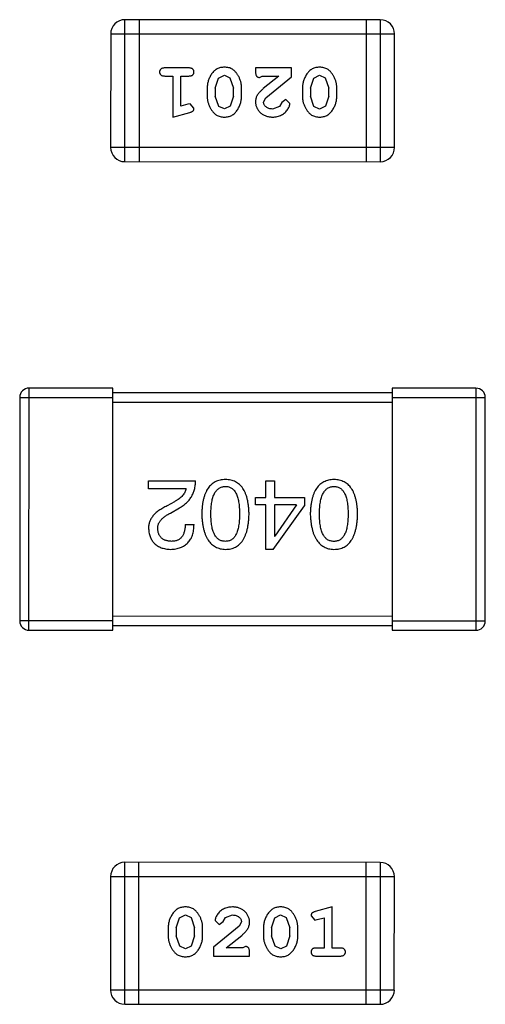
# Model space of a CAD drawing. Header units: inches. Extents: x -29 to 164, y -51 to 83.
# Tile 63 of 164: x 116.46 to 117.46, y -0.74 to 1.38. Entities that reach past the tile are written whole.
import ezdxf

# ---------------------------------------------------------------- set-up
doc = ezdxf.new("R2010")
doc.units = ezdxf.units.IN
doc.header["$LTSCALE"] = 1.21
doc.header["$MEASUREMENT"] = 0
doc.layers.get('0').update_dxf_attribs({"linetype": 'CONTINUOUS'})

msp = doc.modelspace()

# ---------------------------------------------------------------- linework, layer by layer
at = {"color": 7, "linetype": 'Continuous'}
for p, q in [((116.6846, 1.0707), (116.6847, 1.3755)), ((117.2333, 1.3754), (116.6847, 1.3755)), ((116.7152, 1.3755), (116.7151, 1.0707)), ((117.2028, 1.3754), (117.2028, 1.0706)), ((117.2333, 1.3754), (117.2333, 1.0706)), ((116.6542, 1.3451), (116.6541, 1.1012)), ((116.6542, 1.3451), (117.2638, 1.3449)), ((117.2637, 1.1011), (117.2638, 1.3449)), ((116.8221, 1.2719), (116.7702, 1.2719)), ((116.9653, 1.2719), (116.9653, 1.264)), ((117.0424, 1.2718), (116.9653, 1.2719)), ((117.0423, 1.253), (117.0424, 1.2718)), ((116.7702, 1.2546), (116.7875, 1.2546)), ((116.7875, 1.2546), (116.7875, 1.1665)), ((116.8048, 1.1896), (116.8048, 1.2546)), ((116.8048, 1.2546), (116.8221, 1.2546)), ((116.8787, 1.2286), (116.886, 1.2503)), ((116.886, 1.2503), (116.8983, 1.2561)), ((116.8983, 1.2561), (116.9104, 1.2508)), ((116.9104, 1.2508), (116.9181, 1.2286)), ((116.9739, 1.2514), (116.9794, 1.2545)), ((116.9794, 1.2545), (117.0156, 1.2545)), ((117.0156, 1.2545), (116.982, 1.2275)), ((116.9873, 1.208), (117.0423, 1.253)), ((117.0832, 1.2285), (117.0905, 1.2503)), ((117.0905, 1.2503), (117.1028, 1.2561)), ((117.1028, 1.2561), (117.1149, 1.2508)), ((117.1149, 1.2508), (117.1226, 1.2285)), ((116.8614, 1.2288), (116.8614, 1.2111)), ((116.8787, 1.2286), (116.8787, 1.2114)), ((116.9181, 1.2113), (116.9181, 1.2286)), ((116.9354, 1.2111), (116.9354, 1.2288)), ((117.0659, 1.2288), (117.0659, 1.211)), ((117.0832, 1.2285), (117.0832, 1.2113)), ((117.1226, 1.2113), (117.1226, 1.2285)), ((117.1399, 1.211), (117.1399, 1.2288)), ((116.8863, 1.1891), (116.8787, 1.2114)), ((116.9181, 1.2113), (116.9108, 1.1896)), ((116.9826, 1.1983), (116.9873, 1.208)), ((117.0908, 1.189), (117.0832, 1.2113)), ((117.1226, 1.2113), (117.1153, 1.1895)), ((116.8198, 1.1938), (116.8048, 1.1896)), ((116.8252, 1.1948), (116.8198, 1.1938)), ((116.8331, 1.1855), (116.8252, 1.1948)), ((116.8984, 1.1838), (116.8863, 1.1891)), ((116.9108, 1.1896), (116.8984, 1.1838)), ((117.0169, 1.1891), (117.002, 1.1837)), ((117.0219, 1.1976), (117.0169, 1.1891)), ((117.0304, 1.2042), (117.0219, 1.1976)), ((117.0392, 1.1958), (117.0304, 1.2042)), ((117.1029, 1.1837), (117.0908, 1.189)), ((117.1153, 1.1895), (117.1029, 1.1837)), ((116.7875, 1.1665), (116.8241, 1.1764)), ((117.2637, 1.1011), (116.6541, 1.1012)), ((116.6846, 1.0707), (117.2333, 1.0706)), ((116.4787, 0.0643), (116.4788, 0.5843)), ((116.6588, 0.5842), (116.4788, 0.5843)), ((116.6587, 0.0642), (116.6588, 0.5842)), ((117.2588, 0.5741), (116.6588, 0.5742)), ((117.2588, 0.5841), (117.2587, 0.0641)), ((117.4388, 0.5841), (117.2588, 0.5841)), ((117.4388, 0.5841), (117.4387, 0.0641)), ((116.4588, 0.5643), (116.4587, 0.0843)), ((116.4588, 0.5643), (116.6588, 0.5642)), ((116.6588, 0.5542), (117.2588, 0.5541)), ((117.2588, 0.5641), (117.4588, 0.5641)), ((117.4587, 0.0841), (117.4588, 0.5641)), ((116.7357, 0.3683), (116.7357, 0.3855)), ((116.7357, 0.3855), (116.8365, 0.3855)), ((116.9877, 0.3494), (116.9877, 0.3854)), ((116.9877, 0.3854), (117.0057, 0.3854)), ((117.0057, 0.3854), (117.0057, 0.3494)), ((116.816, 0.3683), (116.7357, 0.3683)), ((116.7914, 0.3404), (116.7758, 0.3314)), ((116.9655, 0.3338), (116.9655, 0.3494)), ((116.9655, 0.3494), (116.9877, 0.3494)), ((117.0057, 0.3494), (117.0704, 0.3494)), ((117.0704, 0.3494), (117.0704, 0.3313)), ((116.7824, 0.3158), (116.802, 0.3273)), ((116.9876, 0.3338), (116.9655, 0.3338)), ((116.9876, 0.2379), (116.9876, 0.3338)), ((117.0032, 0.2379), (117.0704, 0.3313)), ((117.0057, 0.3338), (117.0057, 0.2666)), ((117.0532, 0.3338), (117.0057, 0.3338)), ((117.0532, 0.3338), (117.0065, 0.2666)), ((116.8143, 0.2912), (116.8332, 0.2912)), ((117.0057, 0.2666), (117.0065, 0.2666)), ((117.0032, 0.2379), (116.9876, 0.2379)), ((117.2587, 0.0941), (116.6587, 0.0942)), ((116.6587, 0.0842), (116.4587, 0.0843)), ((116.4787, 0.0643), (116.6587, 0.0642)), ((116.6587, 0.0742), (117.2587, 0.0741)), ((117.4587, 0.0841), (117.2587, 0.0841)), ((117.2587, 0.0641), (117.4387, 0.0641)), ((116.6843, -0.739), (116.6844, -0.4342)), ((117.233, -0.4343), (116.6844, -0.4342)), ((116.7148, -0.739), (116.7149, -0.4342)), ((117.2025, -0.4343), (117.2025, -0.7391)), ((117.233, -0.4343), (117.2329, -0.7391)), ((116.6539, -0.4647), (116.6538, -0.7085)), ((116.6539, -0.4647), (117.2635, -0.4648)), ((117.2634, -0.7087), (117.2635, -0.4648)), ((116.8023, -0.5531), (116.8147, -0.5473)), ((116.8147, -0.5473), (116.8268, -0.5526)), ((116.9007, -0.5527), (116.9156, -0.5473)), ((117.0068, -0.5531), (117.0192, -0.5473)), ((117.0192, -0.5473), (117.0313, -0.5526)), ((117.0845, -0.5491), (117.0924, -0.5584)), ((117.1301, -0.5301), (117.0936, -0.5399)), ((117.1301, -0.6182), (117.1301, -0.5301)), ((116.7951, -0.5749), (116.8023, -0.5531)), ((116.8268, -0.5526), (116.8344, -0.5749)), ((116.8784, -0.5593), (116.8873, -0.5678)), ((116.8873, -0.5678), (116.8957, -0.5612)), ((116.8957, -0.5612), (116.9007, -0.5527)), ((116.9351, -0.5619), (116.9303, -0.5716)), ((116.9996, -0.5749), (117.0068, -0.5531)), ((117.0313, -0.5526), (117.0389, -0.5749)), ((117.0924, -0.5584), (117.0978, -0.5573)), ((117.0978, -0.5573), (117.1128, -0.5532)), ((117.1128, -0.5532), (117.1128, -0.6182)), ((116.7777, -0.5746), (116.7777, -0.5924)), ((116.7951, -0.5749), (116.795, -0.5921)), ((116.8027, -0.6144), (116.795, -0.5921)), ((116.8344, -0.5921), (116.8271, -0.6139)), ((116.8344, -0.5921), (116.8344, -0.5749)), ((116.8517, -0.5924), (116.8517, -0.5746)), ((116.9303, -0.5716), (116.8753, -0.6165)), ((116.902, -0.6181), (116.9356, -0.5911)), ((116.9823, -0.5747), (116.9823, -0.5924)), ((116.9996, -0.5749), (116.9996, -0.5921)), ((117.0389, -0.5921), (117.0389, -0.5749)), ((117.0562, -0.5924), (117.0562, -0.5747)), ((117.0072, -0.6144), (116.9996, -0.5921)), ((117.0389, -0.5921), (117.0316, -0.6139)), ((116.8148, -0.6197), (116.8027, -0.6144)), ((116.8271, -0.6139), (116.8148, -0.6197)), ((116.8753, -0.6165), (116.8753, -0.6354)), ((116.9382, -0.6181), (116.902, -0.6181)), ((116.9437, -0.615), (116.9382, -0.6181)), ((116.9524, -0.6354), (116.9524, -0.6276)), ((117.0193, -0.6197), (117.0072, -0.6144)), ((117.0316, -0.6139), (117.0193, -0.6197)), ((117.1128, -0.6182), (117.0955, -0.6182)), ((117.1474, -0.6182), (117.1301, -0.6182)), ((116.8753, -0.6354), (116.9524, -0.6354)), ((117.0955, -0.6355), (117.1474, -0.6355)), ((117.2634, -0.7087), (116.6538, -0.7085)), ((116.6843, -0.739), (117.2329, -0.7391))]:
    msp.add_line(p, q, dxfattribs=at)
for centre, radius, start, end in [((116.6847, 1.3451), 0.0305, 89.988, 179.988), ((117.2333, 1.3449), 0.0305, 359.988, 89.988), ((116.6846, 1.1012), 0.0305, 179.988, 269.988), ((117.2333, 1.1011), 0.0305, 269.988, 359.988), ((116.4788, 0.5643), 0.02, 89.988, 179.988), ((117.4388, 0.5641), 0.02, 359.988, 89.988), ((116.4787, 0.0843), 0.02, 179.988, 269.988), ((117.4387, 0.0841), 0.02, 269.988, 359.988), ((116.6844, -0.4647), 0.0305, 89.988, 179.988), ((117.233, -0.4648), 0.0305, 359.988, 89.988), ((116.6843, -0.7085), 0.0305, 179.988, 269.988), ((117.233, -0.7086), 0.0305, 269.988, 359.988)]:
    msp.add_arc(centre, radius, start, end, dxfattribs=at)
for points, knots in [([(116.7702, 1.2719), (116.7693, 1.2719), (116.7676, 1.2718), (116.7653, 1.2714), (116.7633, 1.2707), (116.7618, 1.2696), (116.7606, 1.2682), (116.7598, 1.2667), (116.7593, 1.265), (116.7592, 1.2639), (116.7592, 1.2632)], [0, 0, 0, 0, 0.169012, 0.317488, 0.445429, 0.560977, 0.67065, 0.776666, 0.88492, 1, 1, 1, 1]), ([(116.8331, 1.2632), (116.8331, 1.2638), (116.833, 1.265), (116.8325, 1.2667), (116.8317, 1.2682), (116.8305, 1.2696), (116.829, 1.2706), (116.827, 1.2714), (116.8247, 1.2718), (116.823, 1.2719), (116.8221, 1.2719)], [0, 0, 0, 0, 0.115051, 0.223278, 0.329269, 0.437893, 0.554681, 0.682591, 0.83103, 1, 1, 1, 1]), ([(116.8983, 1.2734), (116.8969, 1.2734), (116.8941, 1.2733), (116.89, 1.2726), (116.8861, 1.2715), (116.8826, 1.2699), (116.8792, 1.2679), (116.8762, 1.2654), (116.8734, 1.2624), (116.8709, 1.259), (116.8687, 1.2554), (116.8668, 1.2518), (116.8651, 1.248), (116.8638, 1.2443), (116.8627, 1.2405), (116.862, 1.2366), (116.8615, 1.2327), (116.8615, 1.2301), (116.8614, 1.2288)], [0, 0, 0, 0, 0.067217, 0.131051, 0.19272, 0.252824, 0.312745, 0.373449, 0.436041, 0.501494, 0.567761, 0.632087, 0.695096, 0.757109, 0.817993, 0.878657, 0.939311, 1, 1, 1, 1]), ([(116.9354, 1.2288), (116.9353, 1.2299), (116.9353, 1.232), (116.935, 1.2352), (116.9345, 1.2383), (116.9338, 1.2414), (116.933, 1.2445), (116.9318, 1.2475), (116.9306, 1.2504), (116.9291, 1.2533), (116.9275, 1.256), (116.9259, 1.2586), (116.9242, 1.2609), (116.9226, 1.263), (116.9209, 1.2649), (116.9192, 1.2665), (116.9175, 1.268), (116.9151, 1.2695), (116.9119, 1.2712), (116.9077, 1.2725), (116.9032, 1.2733), (116.9, 1.2734), (116.8983, 1.2734)], [0, 0, 0, 0, 0.049886, 0.09882, 0.148132, 0.19689, 0.246038, 0.295176, 0.345305, 0.395692, 0.445312, 0.491875, 0.535813, 0.577009, 0.616081, 0.652689, 0.687585, 0.720206, 0.785062, 0.85223, 0.923759, 1, 1, 1, 1]), ([(117.1028, 1.2734), (117.1014, 1.2734), (117.0986, 1.2733), (117.0945, 1.2726), (117.0907, 1.2715), (117.0871, 1.2699), (117.0837, 1.2678), (117.0807, 1.2653), (117.0779, 1.2624), (117.0755, 1.259), (117.0733, 1.2554), (117.0713, 1.2517), (117.0696, 1.248), (117.0683, 1.2442), (117.0673, 1.2404), (117.0665, 1.2366), (117.066, 1.2327), (117.066, 1.2301), (117.0659, 1.2288)], [0, 0, 0, 0, 0.067217, 0.131051, 0.19272, 0.252824, 0.312745, 0.373449, 0.436041, 0.501494, 0.567761, 0.632087, 0.695096, 0.757109, 0.817993, 0.878657, 0.939311, 1, 1, 1, 1]), ([(117.1399, 1.2288), (117.1399, 1.2299), (117.1398, 1.232), (117.1395, 1.2352), (117.139, 1.2383), (117.1383, 1.2414), (117.1375, 1.2444), (117.1363, 1.2474), (117.1351, 1.2504), (117.1336, 1.2533), (117.132, 1.256), (117.1304, 1.2585), (117.1287, 1.2608), (117.1271, 1.263), (117.1254, 1.2648), (117.1237, 1.2665), (117.122, 1.2679), (117.1196, 1.2695), (117.1164, 1.2711), (117.1122, 1.2724), (117.1077, 1.2733), (117.1045, 1.2734), (117.1028, 1.2734)], [0, 0, 0, 0, 0.049886, 0.09882, 0.148132, 0.19689, 0.246038, 0.295176, 0.345305, 0.395692, 0.445312, 0.491875, 0.535813, 0.577009, 0.616081, 0.652689, 0.687585, 0.720206, 0.785062, 0.85223, 0.923759, 1, 1, 1, 1]), ([(116.7592, 1.2632), (116.7592, 1.2626), (116.7593, 1.2615), (116.7598, 1.2598), (116.7606, 1.2583), (116.7618, 1.257), (116.7633, 1.2559), (116.7653, 1.2551), (116.7676, 1.2547), (116.7693, 1.2546), (116.7702, 1.2546)], [0, 0, 0, 0, 0.11517, 0.223509, 0.328254, 0.438012, 0.553651, 0.682263, 0.830856, 1, 1, 1, 1]), ([(116.8221, 1.2546), (116.823, 1.2546), (116.8247, 1.2546), (116.827, 1.2551), (116.829, 1.2559), (116.8305, 1.2569), (116.8317, 1.2583), (116.8325, 1.2598), (116.833, 1.2614), (116.8331, 1.2626), (116.8331, 1.2632)], [0, 0, 0, 0, 0.169102, 0.317658, 0.446239, 0.563118, 0.671828, 0.776546, 0.884858, 1, 1, 1, 1]), ([(116.9653, 1.264), (116.9653, 1.2629), (116.9653, 1.2609), (116.9658, 1.2582), (116.9664, 1.256), (116.9675, 1.2543), (116.9688, 1.253), (116.9703, 1.2521), (116.9721, 1.2515), (116.9733, 1.2514), (116.9739, 1.2514)], [0, 0, 0, 0, 0.1844, 0.34094, 0.473574, 0.586824, 0.690029, 0.789175, 0.890445, 1, 1, 1, 1]), ([(116.982, 1.2275), (116.9811, 1.2267), (116.9794, 1.2252), (116.9771, 1.223), (116.975, 1.2209), (116.9731, 1.2189), (116.9715, 1.2171), (116.9701, 1.2153), (116.969, 1.2137), (116.9679, 1.2116), (116.9668, 1.209), (116.9659, 1.2059), (116.9653, 1.2026), (116.9653, 1.2004), (116.9653, 1.1992)], [0, 0, 0, 0, 0.103002, 0.197728, 0.285279, 0.365235, 0.437224, 0.502446, 0.560545, 0.611446, 0.707576, 0.80349, 0.900532, 1, 1, 1, 1]), ([(116.8614, 1.2111), (116.8614, 1.21), (116.8615, 1.2079), (116.8618, 1.2047), (116.8623, 1.2015), (116.863, 1.1984), (116.8639, 1.1954), (116.865, 1.1924), (116.8663, 1.1894), (116.8678, 1.1865), (116.8694, 1.1838), (116.871, 1.1812), (116.8727, 1.1789), (116.8744, 1.1768), (116.8761, 1.175), (116.8778, 1.1733), (116.8795, 1.1719), (116.8819, 1.1703), (116.8851, 1.1687), (116.8892, 1.1674), (116.8938, 1.1666), (116.8969, 1.1665), (116.8986, 1.1665)], [0, 0, 0, 0, 0.049855, 0.099516, 0.148482, 0.19758, 0.246804, 0.296268, 0.346517, 0.397047, 0.446826, 0.49336, 0.537801, 0.579207, 0.617974, 0.654833, 0.689171, 0.722088, 0.786392, 0.853518, 0.924186, 1, 1, 1, 1]), ([(116.8986, 1.1665), (116.9, 1.1665), (116.9028, 1.1666), (116.9069, 1.1673), (116.9107, 1.1684), (116.9143, 1.17), (116.9176, 1.1721), (116.9207, 1.1746), (116.9234, 1.1775), (116.9259, 1.1809), (116.9281, 1.1845), (116.93, 1.1882), (116.9317, 1.1919), (116.933, 1.1957), (116.9341, 1.1995), (116.9348, 1.2033), (116.9353, 1.2072), (116.9353, 1.2098), (116.9354, 1.2111)], [0, 0, 0, 0, 0.06692, 0.130834, 0.19258, 0.252759, 0.312631, 0.373411, 0.436359, 0.501894, 0.568244, 0.632472, 0.69556, 0.757163, 0.818592, 0.878885, 0.939235, 1, 1, 1, 1]), ([(117.0659, 1.211), (117.066, 1.21), (117.066, 1.2078), (117.0663, 1.2046), (117.0668, 1.2015), (117.0675, 1.1984), (117.0684, 1.1953), (117.0695, 1.1923), (117.0708, 1.1894), (117.0723, 1.1865), (117.0739, 1.1838), (117.0755, 1.1812), (117.0772, 1.1789), (117.0789, 1.1768), (117.0806, 1.1749), (117.0823, 1.1733), (117.084, 1.1718), (117.0864, 1.1703), (117.0896, 1.1687), (117.0937, 1.1674), (117.0983, 1.1666), (117.1014, 1.1665), (117.1031, 1.1664)], [0, 0, 0, 0, 0.049855, 0.099516, 0.148482, 0.19758, 0.246804, 0.296268, 0.346517, 0.397047, 0.446826, 0.49336, 0.537801, 0.579207, 0.617974, 0.654833, 0.689171, 0.722088, 0.786392, 0.853518, 0.924186, 1, 1, 1, 1]), ([(117.1031, 1.1664), (117.1045, 1.1665), (117.1073, 1.1665), (117.1114, 1.1672), (117.1152, 1.1684), (117.1188, 1.1699), (117.1221, 1.172), (117.1252, 1.1745), (117.128, 1.1775), (117.1304, 1.1809), (117.1326, 1.1845), (117.1345, 1.1882), (117.1362, 1.1919), (117.1375, 1.1956), (117.1386, 1.1994), (117.1393, 1.2033), (117.1398, 1.2071), (117.1398, 1.2097), (117.1399, 1.211)], [0, 0, 0, 0, 0.06692, 0.130834, 0.19258, 0.252759, 0.312631, 0.373411, 0.436359, 0.501894, 0.568244, 0.632472, 0.69556, 0.757163, 0.818592, 0.878885, 0.939235, 1, 1, 1, 1]), ([(116.8241, 1.1764), (116.8249, 1.1766), (116.8265, 1.1771), (116.8286, 1.1779), (116.8302, 1.1788), (116.8314, 1.1799), (116.8322, 1.1811), (116.8327, 1.1824), (116.8331, 1.1839), (116.8331, 1.185), (116.8331, 1.1855)], [0, 0, 0, 0, 0.187321, 0.344927, 0.475328, 0.579604, 0.674244, 0.773631, 0.882025, 1, 1, 1, 1]), ([(116.9653, 1.1992), (116.9653, 1.1981), (116.9654, 1.1959), (116.9658, 1.1927), (116.9666, 1.1896), (116.9678, 1.1866), (116.9692, 1.1837), (116.971, 1.181), (116.9731, 1.1784), (116.9755, 1.176), (116.9782, 1.1738), (116.981, 1.1718), (116.9841, 1.1701), (116.9873, 1.1688), (116.9907, 1.1677), (116.9943, 1.167), (116.998, 1.1665), (117.0006, 1.1665), (117.0019, 1.1664)], [0, 0, 0, 0, 0.060981, 0.120256, 0.178148, 0.236115, 0.293993, 0.352864, 0.413358, 0.476056, 0.539296, 0.602396, 0.665116, 0.728325, 0.792919, 0.859317, 0.928302, 1, 1, 1, 1]), ([(117.002, 1.1837), (117.0006, 1.1838), (116.9979, 1.1839), (116.9941, 1.1847), (116.9907, 1.1861), (116.9879, 1.188), (116.9855, 1.1903), (116.9838, 1.1928), (116.9828, 1.1955), (116.9826, 1.1973), (116.9826, 1.1983)], [0, 0, 0, 0, 0.156344, 0.299348, 0.4327, 0.561, 0.682299, 0.791883, 0.89611, 1, 1, 1, 1]), ([(117.0019, 1.1664), (117.0036, 1.1665), (117.007, 1.1666), (117.0119, 1.1675), (117.0167, 1.1689), (117.0211, 1.1709), (117.0253, 1.1733), (117.0289, 1.1762), (117.0321, 1.1794), (117.0346, 1.183), (117.0366, 1.1866), (117.038, 1.1899), (117.039, 1.1929), (117.0391, 1.1949), (117.0392, 1.1958)], [0, 0, 0, 0, 0.098286, 0.193983, 0.289056, 0.384352, 0.477435, 0.566197, 0.652355, 0.737986, 0.818188, 0.887401, 0.94802, 1, 1, 1, 1]), ([(116.802, 0.3273), (116.8034, 0.328), (116.8061, 0.3295), (116.8099, 0.3321), (116.8135, 0.3347), (116.8168, 0.3376), (116.8199, 0.3407), (116.8226, 0.3439), (116.8252, 0.3472), (116.8275, 0.3508), (116.8295, 0.3545), (116.8313, 0.3585), (116.8328, 0.3625), (116.8341, 0.3668), (116.8351, 0.3712), (116.8358, 0.3758), (116.8363, 0.3806), (116.8364, 0.3838), (116.8365, 0.3855)], [0, 0, 0, 0, 0.065828, 0.130094, 0.192451, 0.254037, 0.313974, 0.373757, 0.433048, 0.492243, 0.551902, 0.611758, 0.672678, 0.734814, 0.798569, 0.863693, 0.930488, 1, 1, 1, 1]), ([(116.9006, 0.3879), (116.8986, 0.3878), (116.8947, 0.3876), (116.8891, 0.3867), (116.8838, 0.3852), (116.8789, 0.3831), (116.8744, 0.3805), (116.8703, 0.3772), (116.8665, 0.3734), (116.8631, 0.3691), (116.8602, 0.3641), (116.8576, 0.3586), (116.8553, 0.3526), (116.8534, 0.346), (116.8519, 0.3388), (116.8508, 0.3311), (116.8501, 0.3228), (116.8499, 0.3171), (116.8498, 0.3142)], [0, 0, 0, 0, 0.059134, 0.115603, 0.169236, 0.221572, 0.273254, 0.32474, 0.377319, 0.431815, 0.488555, 0.548609, 0.612242, 0.680182, 0.75251, 0.829782, 0.91231, 1, 1, 1, 1]), ([(116.9514, 0.3141), (116.9513, 0.3171), (116.9511, 0.3228), (116.9503, 0.3311), (116.9492, 0.3388), (116.9477, 0.346), (116.9459, 0.3526), (116.9436, 0.3586), (116.941, 0.3641), (116.938, 0.369), (116.9347, 0.3734), (116.9309, 0.3772), (116.9268, 0.3804), (116.9222, 0.3831), (116.9173, 0.3852), (116.9121, 0.3867), (116.9065, 0.3876), (116.9026, 0.3878), (116.9006, 0.3879)], [0, 0, 0, 0, 0.087693, 0.170223, 0.247496, 0.319826, 0.387768, 0.451403, 0.511459, 0.568358, 0.622671, 0.675251, 0.726739, 0.778422, 0.830759, 0.884394, 0.940865, 1, 1, 1, 1]), ([(117.1337, 0.3879), (117.1318, 0.3878), (117.1279, 0.3876), (117.1222, 0.3867), (117.117, 0.3851), (117.1121, 0.3831), (117.1076, 0.3804), (117.1034, 0.3772), (117.0997, 0.3734), (117.0963, 0.369), (117.0933, 0.3641), (117.0907, 0.3586), (117.0885, 0.3525), (117.0866, 0.3459), (117.0851, 0.3388), (117.084, 0.3311), (117.0832, 0.3228), (117.083, 0.3171), (117.0829, 0.3141)], [0, 0, 0, 0, 0.059134, 0.115603, 0.169236, 0.221572, 0.273254, 0.32474, 0.377319, 0.431815, 0.488555, 0.548609, 0.612242, 0.680182, 0.75251, 0.829782, 0.91231, 1, 1, 1, 1]), ([(117.1845, 0.3141), (117.1844, 0.317), (117.1842, 0.3228), (117.1835, 0.331), (117.1824, 0.3388), (117.1809, 0.3459), (117.179, 0.3525), (117.1768, 0.3586), (117.1742, 0.3641), (117.1711, 0.369), (117.1678, 0.3734), (117.164, 0.3772), (117.1599, 0.3804), (117.1554, 0.3831), (117.1505, 0.3851), (117.1452, 0.3867), (117.1396, 0.3876), (117.1357, 0.3878), (117.1337, 0.3879)], [0, 0, 0, 0, 0.087693, 0.170223, 0.247496, 0.319826, 0.387768, 0.451403, 0.511459, 0.568358, 0.622671, 0.675251, 0.726739, 0.778422, 0.830759, 0.884394, 0.940865, 1, 1, 1, 1]), ([(116.816, 0.3683), (116.8157, 0.367), (116.8152, 0.3643), (116.8136, 0.3606), (116.8114, 0.3569), (116.8086, 0.3534), (116.8052, 0.3499), (116.8012, 0.3466), (116.7965, 0.3434), (116.7931, 0.3414), (116.7914, 0.3404)], [0, 0, 0, 0, 0.103034, 0.208166, 0.318255, 0.434664, 0.559728, 0.695394, 0.841708, 1, 1, 1, 1]), ([(116.8694, 0.3142), (116.8694, 0.3165), (116.8695, 0.3211), (116.8699, 0.3277), (116.8705, 0.3338), (116.8713, 0.3395), (116.8724, 0.3448), (116.8737, 0.3496), (116.8753, 0.354), (116.8771, 0.358), (116.8792, 0.3614), (116.8815, 0.3645), (116.8841, 0.3671), (116.8869, 0.3692), (116.89, 0.3709), (116.8933, 0.3722), (116.8969, 0.3729), (116.8993, 0.3731), (116.9006, 0.3732)], [0, 0, 0, 0, 0.094834, 0.184067, 0.267029, 0.344713, 0.417334, 0.484367, 0.546941, 0.604717, 0.65953, 0.710539, 0.759381, 0.806382, 0.853027, 0.900623, 0.949121, 1, 1, 1, 1]), ([(116.9006, 0.3732), (116.9018, 0.3731), (116.9042, 0.373), (116.9077, 0.3723), (116.9109, 0.3712), (116.9139, 0.3695), (116.9167, 0.3674), (116.9192, 0.3649), (116.9214, 0.3618), (116.9234, 0.3583), (116.9252, 0.3544), (116.9268, 0.35), (116.928, 0.3451), (116.9291, 0.3398), (116.9299, 0.3341), (116.9305, 0.3278), (116.9308, 0.3211), (116.9309, 0.3165), (116.9309, 0.3141)], [0, 0, 0, 0, 0.049766, 0.097012, 0.143225, 0.188786, 0.235079, 0.282962, 0.333687, 0.387747, 0.445963, 0.508657, 0.576545, 0.649868, 0.72822, 0.812712, 0.903543, 1, 1, 1, 1]), ([(117.1026, 0.3141), (117.1026, 0.3165), (117.1026, 0.321), (117.103, 0.3276), (117.1036, 0.3338), (117.1045, 0.3395), (117.1055, 0.3448), (117.1069, 0.3496), (117.1084, 0.354), (117.1103, 0.3579), (117.1123, 0.3614), (117.1147, 0.3644), (117.1172, 0.3671), (117.1201, 0.3692), (117.1231, 0.3709), (117.1264, 0.3721), (117.13, 0.3729), (117.1325, 0.373), (117.1337, 0.3731)], [0, 0, 0, 0, 0.094834, 0.184067, 0.267029, 0.344713, 0.417334, 0.484367, 0.546941, 0.604717, 0.65953, 0.710539, 0.759381, 0.806382, 0.853027, 0.900623, 0.949121, 1, 1, 1, 1]), ([(117.1337, 0.3731), (117.135, 0.3731), (117.1374, 0.373), (117.1408, 0.3723), (117.1441, 0.3711), (117.1471, 0.3695), (117.1498, 0.3674), (117.1523, 0.3648), (117.1546, 0.3618), (117.1566, 0.3583), (117.1584, 0.3544), (117.1599, 0.35), (117.1611, 0.3451), (117.1623, 0.3398), (117.1631, 0.334), (117.1636, 0.3278), (117.164, 0.3211), (117.164, 0.3165), (117.1641, 0.3141)], [0, 0, 0, 0, 0.049766, 0.097012, 0.143225, 0.188786, 0.235079, 0.282962, 0.333687, 0.387747, 0.445963, 0.508657, 0.576545, 0.649868, 0.72822, 0.812712, 0.903543, 1, 1, 1, 1]), ([(116.7758, 0.3314), (116.7741, 0.3306), (116.7708, 0.3291), (116.7661, 0.3266), (116.7617, 0.324), (116.7577, 0.3213), (116.7539, 0.3186), (116.7506, 0.3157), (116.7475, 0.3128), (116.7449, 0.3097), (116.7425, 0.3066), (116.7405, 0.3034), (116.7388, 0.3001), (116.7375, 0.2967), (116.7365, 0.2932), (116.7358, 0.2896), (116.7355, 0.2859), (116.7356, 0.2835), (116.7356, 0.2822)], [0, 0, 0, 0, 0.082731, 0.161257, 0.236138, 0.307554, 0.375712, 0.440848, 0.502916, 0.562567, 0.619798, 0.675716, 0.73039, 0.78386, 0.837315, 0.890547, 0.944917, 1, 1, 1, 1]), ([(116.7553, 0.2814), (116.7553, 0.2822), (116.7552, 0.2838), (116.7553, 0.2862), (116.7557, 0.2886), (116.7563, 0.2909), (116.7572, 0.2932), (116.7583, 0.2955), (116.7597, 0.2977), (116.7613, 0.2999), (116.763, 0.302), (116.7651, 0.3041), (116.7674, 0.3062), (116.7699, 0.3082), (116.7727, 0.3101), (116.7757, 0.3121), (116.7789, 0.314), (116.7812, 0.3152), (116.7824, 0.3158)], [0, 0, 0, 0, 0.052237, 0.103888, 0.155485, 0.207395, 0.259864, 0.31356, 0.369176, 0.4266, 0.486836, 0.550048, 0.61567, 0.685271, 0.75824, 0.834614, 0.915635, 1, 1, 1, 1]), ([(116.8498, 0.3142), (116.8499, 0.3111), (116.8501, 0.3053), (116.851, 0.2968), (116.8522, 0.2889), (116.8537, 0.2816), (116.8556, 0.2748), (116.8579, 0.2685), (116.8605, 0.2629), (116.8635, 0.2578), (116.8669, 0.2533), (116.8706, 0.2493), (116.8747, 0.246), (116.8792, 0.2432), (116.884, 0.241), (116.8892, 0.2393), (116.8948, 0.2383), (116.8986, 0.238), (116.9006, 0.2379)], [0, 0, 0, 0, 0.088475, 0.171606, 0.249595, 0.322626, 0.391327, 0.455765, 0.516374, 0.573675, 0.628522, 0.681161, 0.732559, 0.783563, 0.83504, 0.887639, 0.942585, 1, 1, 1, 1]), ([(116.9006, 0.2551), (116.8993, 0.2552), (116.8969, 0.2553), (116.8933, 0.2559), (116.89, 0.2571), (116.8869, 0.2587), (116.8841, 0.2609), (116.8815, 0.2634), (116.8792, 0.2665), (116.8771, 0.2699), (116.8753, 0.2739), (116.8737, 0.2783), (116.8724, 0.2831), (116.8713, 0.2884), (116.8705, 0.2942), (116.8699, 0.3005), (116.8695, 0.3072), (116.8694, 0.3118), (116.8694, 0.3142)], [0, 0, 0, 0, 0.050604, 0.098688, 0.145699, 0.191791, 0.238625, 0.286717, 0.337546, 0.391814, 0.449755, 0.512106, 0.579685, 0.652048, 0.730262, 0.814146, 0.904281, 1, 1, 1, 1]), ([(116.9309, 0.3141), (116.9309, 0.3118), (116.9308, 0.3071), (116.9305, 0.3004), (116.9299, 0.2942), (116.9291, 0.2884), (116.928, 0.2831), (116.9268, 0.2783), (116.9252, 0.2739), (116.9234, 0.2699), (116.9214, 0.2664), (116.9192, 0.2634), (116.9166, 0.2609), (116.9139, 0.2587), (116.9109, 0.2571), (116.9077, 0.2559), (116.9042, 0.2553), (116.9018, 0.2552), (116.9006, 0.2551)], [0, 0, 0, 0, 0.096452, 0.187278, 0.271765, 0.350519, 0.423437, 0.491321, 0.554011, 0.612224, 0.666281, 0.717003, 0.764884, 0.811423, 0.856783, 0.902993, 0.950236, 1, 1, 1, 1]), ([(116.9006, 0.2379), (116.9025, 0.238), (116.9064, 0.2382), (116.9121, 0.2391), (116.9173, 0.2407), (116.9222, 0.2429), (116.9267, 0.2456), (116.9309, 0.249), (116.9346, 0.2529), (116.938, 0.2574), (116.941, 0.2625), (116.9436, 0.2682), (116.9459, 0.2744), (116.9477, 0.2812), (116.9492, 0.2886), (116.9503, 0.2966), (116.9511, 0.3052), (116.9513, 0.3111), (116.9514, 0.3141)], [0, 0, 0, 0, 0.057911, 0.113262, 0.165956, 0.217443, 0.268511, 0.319665, 0.372, 0.426129, 0.483365, 0.543779, 0.607756, 0.676562, 0.749704, 0.827713, 0.911177, 1, 1, 1, 1]), ([(117.0829, 0.3141), (117.083, 0.3111), (117.0833, 0.3052), (117.0841, 0.2968), (117.0854, 0.2889), (117.0869, 0.2815), (117.0888, 0.2747), (117.091, 0.2685), (117.0937, 0.2629), (117.0967, 0.2578), (117.1001, 0.2533), (117.1038, 0.2493), (117.1079, 0.2459), (117.1124, 0.2431), (117.1172, 0.2409), (117.1224, 0.2393), (117.1279, 0.2382), (117.1318, 0.238), (117.1337, 0.2379)], [0, 0, 0, 0, 0.088475, 0.171606, 0.249595, 0.322626, 0.391327, 0.455765, 0.516374, 0.573675, 0.628522, 0.681161, 0.732559, 0.783563, 0.83504, 0.887639, 0.942585, 1, 1, 1, 1]), ([(117.1337, 0.2551), (117.1325, 0.2551), (117.13, 0.2552), (117.1264, 0.2559), (117.1231, 0.2571), (117.12, 0.2587), (117.1172, 0.2608), (117.1146, 0.2634), (117.1123, 0.2664), (117.1102, 0.2699), (117.1084, 0.2738), (117.1068, 0.2782), (117.1055, 0.2831), (117.1044, 0.2884), (117.1036, 0.2942), (117.103, 0.3004), (117.1026, 0.3071), (117.1026, 0.3117), (117.1026, 0.3141)], [0, 0, 0, 0, 0.050604, 0.098688, 0.145699, 0.191791, 0.238625, 0.286717, 0.337546, 0.391814, 0.449755, 0.512106, 0.579685, 0.652048, 0.730262, 0.814146, 0.904281, 1, 1, 1, 1]), ([(117.1337, 0.2379), (117.1357, 0.238), (117.1396, 0.2381), (117.1452, 0.2391), (117.1505, 0.2407), (117.1554, 0.2428), (117.1599, 0.2456), (117.164, 0.2489), (117.1678, 0.2528), (117.1711, 0.2574), (117.1741, 0.2624), (117.1767, 0.2681), (117.179, 0.2744), (117.1809, 0.2812), (117.1824, 0.2886), (117.1835, 0.2966), (117.1842, 0.3051), (117.1844, 0.311), (117.1845, 0.3141)], [0, 0, 0, 0, 0.057911, 0.113262, 0.165956, 0.217443, 0.268511, 0.319665, 0.372, 0.426129, 0.483365, 0.543779, 0.607756, 0.676562, 0.749704, 0.827713, 0.911177, 1, 1, 1, 1]), ([(117.1641, 0.3141), (117.164, 0.3117), (117.164, 0.3071), (117.1636, 0.3004), (117.163, 0.2942), (117.1623, 0.2884), (117.1611, 0.2831), (117.1599, 0.2782), (117.1583, 0.2738), (117.1566, 0.2699), (117.1546, 0.2664), (117.1523, 0.2634), (117.1498, 0.2608), (117.1471, 0.2587), (117.1441, 0.2571), (117.1408, 0.2559), (117.1373, 0.2552), (117.1349, 0.2551), (117.1337, 0.2551)], [0, 0, 0, 0, 0.096452, 0.187278, 0.271765, 0.350519, 0.423437, 0.491321, 0.554011, 0.612224, 0.666281, 0.717003, 0.764884, 0.811423, 0.856783, 0.902993, 0.950236, 1, 1, 1, 1]), ([(116.7356, 0.2822), (116.7358, 0.2805), (116.736, 0.2772), (116.7368, 0.2724), (116.7379, 0.268), (116.7394, 0.2638), (116.7412, 0.2599), (116.7433, 0.2564), (116.7457, 0.2531), (116.7485, 0.2502), (116.7516, 0.2476), (116.755, 0.2452), (116.7588, 0.2432), (116.7629, 0.2415), (116.7673, 0.2402), (116.772, 0.2391), (116.7771, 0.2383), (116.7806, 0.2381), (116.7823, 0.2379)], [0, 0, 0, 0, 0.070688, 0.137741, 0.201612, 0.262778, 0.321223, 0.378455, 0.434411, 0.490146, 0.546362, 0.603392, 0.662208, 0.723401, 0.787372, 0.85442, 0.925153, 1, 1, 1, 1]), ([(116.7848, 0.2552), (116.7837, 0.2552), (116.7815, 0.2553), (116.7783, 0.2557), (116.7753, 0.2563), (116.7725, 0.257), (116.77, 0.258), (116.7676, 0.2592), (116.7654, 0.2605), (116.7635, 0.2621), (116.7617, 0.2638), (116.7602, 0.2658), (116.7588, 0.2679), (116.7577, 0.2702), (116.7568, 0.2728), (116.7561, 0.2755), (116.7556, 0.2784), (116.7554, 0.2804), (116.7553, 0.2814)], [0, 0, 0, 0, 0.076112, 0.148436, 0.216883, 0.281466, 0.34298, 0.402356, 0.459881, 0.51546, 0.571111, 0.62658, 0.683162, 0.741007, 0.801404, 0.863825, 0.930544, 1, 1, 1, 1]), ([(116.7823, 0.2379), (116.7844, 0.238), (116.7883, 0.2382), (116.794, 0.239), (116.7993, 0.2402), (116.8042, 0.2418), (116.8088, 0.2438), (116.8129, 0.2461), (116.8167, 0.2488), (116.8201, 0.252), (116.8231, 0.2556), (116.8257, 0.2595), (116.828, 0.2638), (116.8298, 0.2686), (116.8312, 0.2737), (116.8323, 0.2792), (116.833, 0.2851), (116.8331, 0.2891), (116.8332, 0.2912)], [0, 0, 0, 0, 0.07282, 0.141057, 0.2062, 0.267672, 0.326735, 0.383519, 0.439188, 0.494454, 0.549628, 0.605958, 0.66397, 0.72402, 0.787502, 0.854127, 0.925065, 1, 1, 1, 1]), ([(116.8143, 0.2912), (116.8143, 0.2898), (116.8142, 0.2869), (116.8137, 0.2828), (116.8131, 0.279), (116.8122, 0.2755), (116.8111, 0.2722), (116.8099, 0.2693), (116.8083, 0.2666), (116.8066, 0.2642), (116.8046, 0.262), (116.8024, 0.2602), (116.8, 0.2586), (116.7974, 0.2573), (116.7946, 0.2564), (116.7915, 0.2557), (116.7882, 0.2552), (116.786, 0.2552), (116.7848, 0.2552)], [0, 0, 0, 0, 0.082594, 0.15978, 0.232961, 0.301462, 0.365595, 0.426678, 0.484662, 0.540809, 0.595146, 0.648401, 0.702272, 0.757102, 0.813447, 0.872233, 0.934055, 1, 1, 1, 1]), ([(116.8146, -0.53), (116.8131, -0.53), (116.8103, -0.5301), (116.8062, -0.5308), (116.8024, -0.5319), (116.7988, -0.5335), (116.7955, -0.5356), (116.7925, -0.5381), (116.7897, -0.5411), (116.7872, -0.5445), (116.785, -0.548), (116.7831, -0.5517), (116.7814, -0.5554), (116.7801, -0.5592), (116.779, -0.563), (116.7783, -0.5668), (116.7778, -0.5707), (116.7778, -0.5733), (116.7777, -0.5746)], [0, 0, 0, 0, 0.06692, 0.130834, 0.19258, 0.252759, 0.312631, 0.373411, 0.436359, 0.501894, 0.568244, 0.632472, 0.69556, 0.757163, 0.818592, 0.878885, 0.939235, 1, 1, 1, 1]), ([(116.8517, -0.5746), (116.8517, -0.5735), (116.8516, -0.5714), (116.8513, -0.5682), (116.8508, -0.5651), (116.8501, -0.562), (116.8492, -0.5589), (116.8481, -0.5559), (116.8468, -0.5529), (116.8453, -0.5501), (116.8437, -0.5473), (116.8421, -0.5448), (116.8404, -0.5425), (116.8388, -0.5404), (116.837, -0.5385), (116.8353, -0.5369), (116.8336, -0.5354), (116.8312, -0.5339), (116.8281, -0.5323), (116.8239, -0.5309), (116.8193, -0.5301), (116.8162, -0.5301), (116.8146, -0.53)], [0, 0, 0, 0, 0.049855, 0.099516, 0.148482, 0.19758, 0.246804, 0.296268, 0.346517, 0.397047, 0.446826, 0.49336, 0.537801, 0.579207, 0.617974, 0.654833, 0.689171, 0.722088, 0.786392, 0.853518, 0.924186, 1, 1, 1, 1]), ([(116.9157, -0.53), (116.914, -0.5301), (116.9107, -0.5302), (116.9057, -0.5311), (116.901, -0.5325), (116.8965, -0.5345), (116.8923, -0.5369), (116.8887, -0.5398), (116.8855, -0.543), (116.883, -0.5466), (116.881, -0.5501), (116.8796, -0.5535), (116.8786, -0.5565), (116.8785, -0.5584), (116.8784, -0.5593)], [0, 0, 0, 0, 0.098286, 0.193983, 0.289056, 0.384352, 0.477435, 0.566197, 0.652355, 0.737986, 0.818188, 0.887401, 0.94802, 1, 1, 1, 1]), ([(116.9156, -0.5473), (116.917, -0.5474), (116.9197, -0.5475), (116.9235, -0.5483), (116.9269, -0.5497), (116.9298, -0.5516), (116.9321, -0.5539), (116.9338, -0.5563), (116.9349, -0.5591), (116.935, -0.5609), (116.9351, -0.5619)], [0, 0, 0, 0, 0.156344, 0.299348, 0.4327, 0.561, 0.682299, 0.791883, 0.89611, 1, 1, 1, 1]), ([(116.9524, -0.5628), (116.9523, -0.5617), (116.9523, -0.5595), (116.9518, -0.5562), (116.951, -0.5531), (116.9498, -0.5502), (116.9484, -0.5473), (116.9466, -0.5446), (116.9445, -0.542), (116.9421, -0.5396), (116.9395, -0.5373), (116.9366, -0.5354), (116.9336, -0.5337), (116.9304, -0.5323), (116.9269, -0.5313), (116.9234, -0.5305), (116.9196, -0.5301), (116.917, -0.5301), (116.9157, -0.53)], [0, 0, 0, 0, 0.060981, 0.120256, 0.178148, 0.236115, 0.293993, 0.352864, 0.413358, 0.476056, 0.539296, 0.602396, 0.665116, 0.728325, 0.792919, 0.859317, 0.928302, 1, 1, 1, 1]), ([(117.0191, -0.53), (117.0176, -0.5301), (117.0148, -0.5302), (117.0107, -0.5309), (117.0069, -0.532), (117.0033, -0.5336), (117, -0.5356), (116.997, -0.5381), (116.9942, -0.5411), (116.9917, -0.5445), (116.9895, -0.5481), (116.9876, -0.5518), (116.9859, -0.5555), (116.9846, -0.5592), (116.9835, -0.563), (116.9828, -0.5669), (116.9823, -0.5707), (116.9823, -0.5733), (116.9823, -0.5747)], [0, 0, 0, 0, 0.06692, 0.130834, 0.19258, 0.252759, 0.312631, 0.373411, 0.436359, 0.501894, 0.568244, 0.632472, 0.69556, 0.757163, 0.818592, 0.878885, 0.939235, 1, 1, 1, 1]), ([(117.0562, -0.5747), (117.0562, -0.5736), (117.0561, -0.5714), (117.0558, -0.5683), (117.0553, -0.5651), (117.0546, -0.562), (117.0537, -0.559), (117.0526, -0.556), (117.0513, -0.553), (117.0498, -0.5501), (117.0482, -0.5474), (117.0466, -0.5448), (117.0449, -0.5425), (117.0433, -0.5404), (117.0416, -0.5385), (117.0398, -0.5369), (117.0381, -0.5355), (117.0357, -0.5339), (117.0326, -0.5323), (117.0284, -0.531), (117.0239, -0.5302), (117.0207, -0.5301), (117.0191, -0.53)], [0, 0, 0, 0, 0.049855, 0.099516, 0.148482, 0.19758, 0.246804, 0.296268, 0.346517, 0.397047, 0.446826, 0.49336, 0.537801, 0.579207, 0.617974, 0.654833, 0.689171, 0.722088, 0.786392, 0.853518, 0.924186, 1, 1, 1, 1]), ([(117.0936, -0.5399), (117.0927, -0.5402), (117.0912, -0.5407), (117.0891, -0.5415), (117.0874, -0.5424), (117.0863, -0.5435), (117.0854, -0.5446), (117.0849, -0.546), (117.0846, -0.5475), (117.0845, -0.5485), (117.0845, -0.5491)], [0, 0, 0, 0, 0.187321, 0.344927, 0.475328, 0.579604, 0.674244, 0.773631, 0.882025, 1, 1, 1, 1]), ([(116.9356, -0.5911), (116.9365, -0.5903), (116.9382, -0.5888), (116.9405, -0.5866), (116.9427, -0.5845), (116.9445, -0.5825), (116.9461, -0.5806), (116.9475, -0.5789), (116.9486, -0.5772), (116.9497, -0.5752), (116.9508, -0.5726), (116.9517, -0.5695), (116.9523, -0.5662), (116.9523, -0.5639), (116.9524, -0.5628)], [0, 0, 0, 0, 0.103002, 0.197728, 0.285279, 0.365235, 0.437224, 0.502446, 0.560545, 0.611446, 0.707576, 0.80349, 0.900532, 1, 1, 1, 1]), ([(116.7777, -0.5924), (116.7778, -0.5934), (116.7778, -0.5956), (116.7781, -0.5987), (116.7786, -0.6019), (116.7793, -0.605), (116.7802, -0.608), (116.7813, -0.611), (116.7825, -0.614), (116.784, -0.6168), (116.7856, -0.6196), (116.7872, -0.6221), (116.7889, -0.6244), (116.7905, -0.6265), (116.7922, -0.6284), (116.7939, -0.6301), (116.7956, -0.6315), (116.798, -0.6331), (116.8012, -0.6347), (116.8054, -0.636), (116.81, -0.6368), (116.8131, -0.6369), (116.8148, -0.637)], [0, 0, 0, 0, 0.049886, 0.09882, 0.148132, 0.19689, 0.246038, 0.295176, 0.345305, 0.395692, 0.445312, 0.491875, 0.535813, 0.577009, 0.616081, 0.652689, 0.687585, 0.720206, 0.785062, 0.85223, 0.923759, 1, 1, 1, 1]), ([(116.8148, -0.637), (116.8162, -0.6369), (116.819, -0.6369), (116.8231, -0.6362), (116.827, -0.635), (116.8305, -0.6334), (116.8339, -0.6314), (116.8369, -0.6289), (116.8397, -0.626), (116.8422, -0.6226), (116.8444, -0.619), (116.8463, -0.6153), (116.848, -0.6116), (116.8493, -0.6078), (116.8504, -0.604), (116.8511, -0.6002), (116.8516, -0.5963), (116.8517, -0.5937), (116.8517, -0.5924)], [0, 0, 0, 0, 0.067217, 0.131051, 0.19272, 0.252824, 0.312745, 0.373449, 0.436041, 0.501494, 0.567761, 0.632087, 0.695096, 0.757109, 0.817993, 0.878657, 0.939311, 1, 1, 1, 1]), ([(116.9823, -0.5924), (116.9823, -0.5935), (116.9823, -0.5956), (116.9826, -0.5988), (116.9831, -0.6019), (116.9838, -0.605), (116.9847, -0.608), (116.9858, -0.611), (116.9871, -0.614), (116.9885, -0.6169), (116.9901, -0.6196), (116.9917, -0.6222), (116.9934, -0.6245), (116.995, -0.6266), (116.9967, -0.6284), (116.9984, -0.6301), (117.0002, -0.6315), (117.0025, -0.6331), (117.0057, -0.6347), (117.0099, -0.636), (117.0145, -0.6369), (117.0176, -0.637), (117.0193, -0.637)], [0, 0, 0, 0, 0.049886, 0.09882, 0.148132, 0.19689, 0.246038, 0.295176, 0.345305, 0.395692, 0.445312, 0.491875, 0.535813, 0.577009, 0.616081, 0.652689, 0.687585, 0.720206, 0.785062, 0.85223, 0.923759, 1, 1, 1, 1]), ([(117.0193, -0.637), (117.0207, -0.637), (117.0236, -0.6369), (117.0276, -0.6362), (117.0315, -0.6351), (117.0351, -0.6335), (117.0384, -0.6315), (117.0414, -0.6289), (117.0442, -0.626), (117.0467, -0.6226), (117.0489, -0.619), (117.0508, -0.6153), (117.0525, -0.6116), (117.0539, -0.6079), (117.0549, -0.6041), (117.0557, -0.6002), (117.0561, -0.5963), (117.0562, -0.5937), (117.0562, -0.5924)], [0, 0, 0, 0, 0.067217, 0.131051, 0.19272, 0.252824, 0.312745, 0.373449, 0.436041, 0.501494, 0.567761, 0.632087, 0.695096, 0.757109, 0.817993, 0.878657, 0.939311, 1, 1, 1, 1]), ([(116.9524, -0.6276), (116.9523, -0.6265), (116.9523, -0.6245), (116.9519, -0.6218), (116.9512, -0.6196), (116.9501, -0.6178), (116.9488, -0.6165), (116.9473, -0.6156), (116.9456, -0.6151), (116.9443, -0.615), (116.9437, -0.615)], [0, 0, 0, 0, 0.1844, 0.34094, 0.473574, 0.586824, 0.690029, 0.789175, 0.890445, 1, 1, 1, 1]), ([(117.0955, -0.6182), (117.0946, -0.6182), (117.0929, -0.6182), (117.0906, -0.6187), (117.0887, -0.6194), (117.0871, -0.6205), (117.0859, -0.6218), (117.0851, -0.6233), (117.0846, -0.625), (117.0845, -0.6262), (117.0845, -0.6268)], [0, 0, 0, 0, 0.169102, 0.317658, 0.446239, 0.563118, 0.671828, 0.776546, 0.884858, 1, 1, 1, 1]), ([(117.0845, -0.6268), (117.0845, -0.6274), (117.0846, -0.6286), (117.0851, -0.6303), (117.0859, -0.6318), (117.0871, -0.6331), (117.0886, -0.6342), (117.0906, -0.6349), (117.0929, -0.6354), (117.0946, -0.6354), (117.0955, -0.6355)], [0, 0, 0, 0, 0.115051, 0.223278, 0.329269, 0.437893, 0.554681, 0.682591, 0.83103, 1, 1, 1, 1]), ([(117.1584, -0.6268), (117.1584, -0.6262), (117.1583, -0.625), (117.1578, -0.6233), (117.157, -0.6219), (117.1558, -0.6205), (117.1543, -0.6194), (117.1523, -0.6187), (117.15, -0.6182), (117.1483, -0.6182), (117.1474, -0.6182)], [0, 0, 0, 0, 0.11517, 0.223509, 0.328254, 0.438012, 0.553651, 0.682263, 0.830856, 1, 1, 1, 1]), ([(117.1474, -0.6355), (117.1483, -0.6355), (117.15, -0.6354), (117.1523, -0.6349), (117.1543, -0.6342), (117.1558, -0.6331), (117.157, -0.6318), (117.1578, -0.6303), (117.1583, -0.6286), (117.1584, -0.6274), (117.1584, -0.6268)], [0, 0, 0, 0, 0.169012, 0.317488, 0.445429, 0.560977, 0.67065, 0.776666, 0.88492, 1, 1, 1, 1])]:
    msp.add_open_spline(points, degree=3, knots=knots, dxfattribs=at)

doc.saveas('drawing.dxf')
